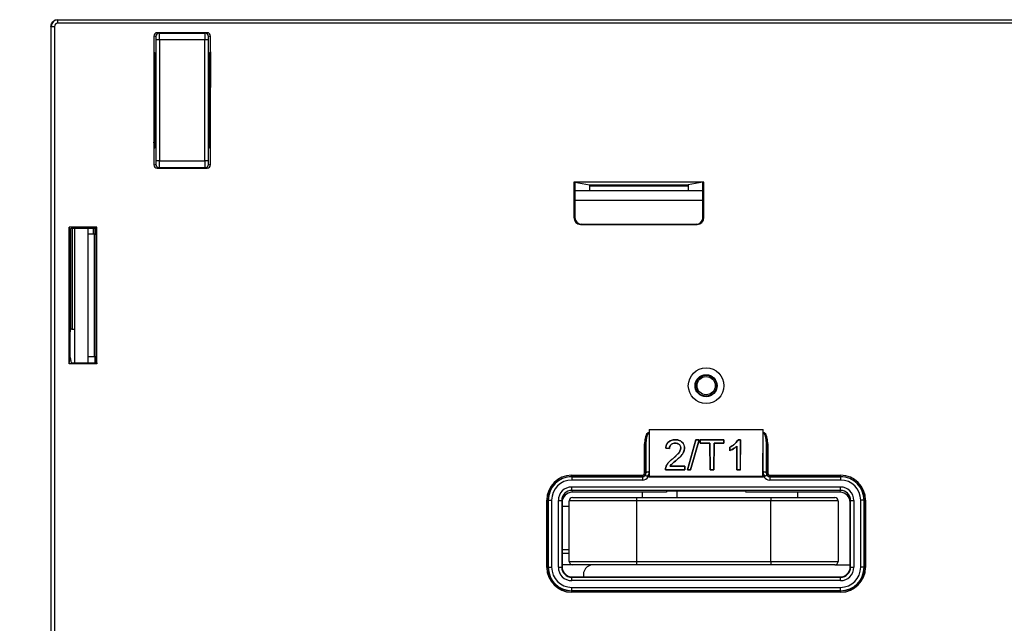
# Paper-space layout 'Sheet1' of a CAD drawing. Header units: millimetres. Extents: x -7 to 420, y -21 to 297.
# Tile 11 of 105: x 33 to 63, y 60 to 78. Entities that reach past the tile are written whole.
import ezdxf

# ---------------------------------------------------------------- set-up
doc = ezdxf.new("R2010")
doc.units = ezdxf.units.MM
doc.header["$PDSIZE"] = -1
doc.styles.add('SLDTEXTSTYLE1', font='TXT', dxfattribs={"width": 0.75})
doc.dimstyles.new('SLDDIMSTYLE2', dxfattribs={"dimtxt": 2.5, "dimasz": 3, "dimexe": 0, "dimexo": 0.0625, "dimtad": 1, "dimdec": 0, "dimlfac": 5, "dimrnd": 1e-09, "dimzin": 12, "dimdsep": 46, "dimtxsty": 'SLDTEXTSTYLE1', "dimblk1": 'CLOSED', "dimblk2": 'CLOSED', "dimsah": 1, "dimcen": 0.09, "dimadec": 0, "dimazin": 3, "dimtfac": 1, "dimtofl": 0, "dimtmove": 0, "dimatfit": 3, "dimldrblk": 'CLOSED', "dimfxl": 1, "dimfrac": 2, "dimtolj": 1, "dimtzin": 12, "dimarcsym": 0})

# ---------------------------------------------------------------- blocks, each defined once
blk = doc.blocks.new('_Closed')
at = {"color": 0, "linetype": 'ByBlock', "lineweight": -2}
for p, q in [((-1, 0.166667), (0, 0)), ((-1, 0.166667), (-1, -0.166667)), ((0, 0), (-1, -0.166667)), ((0, 0), (-1, 0))]:
    blk.add_line(p, q, dxfattribs=at)
blk = doc.blocks.new('_D_11')
at = {"color": 0, "linetype": 'Continuous', "lineweight": -2}
for p, q in [((50.744, 89.226), (21.14, 89.226)), ((21.14, 30.287), (21.14, 86.226)), ((35.497, 27.287), (21.14, 27.287))]:
    blk.add_line(p, q, dxfattribs=at)
at = {"layer": 'Defpoints', "color": 0}
for p in [(21.14, 89.226), (50.806, 89.226), (35.56, 27.287)]:
    blk.add_point(p, dxfattribs=at)
at = {"color": 0, "lineweight": -2, "xscale": 3, "yscale": 3, "zscale": 3}
for p, rotation in [((21.14, 89.226), 90.0000000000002), ((21.14, 27.287), 270.0000000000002)]:
    blk.add_blockref('_Closed', p, dxfattribs=dict(at, rotation=rotation))
at = {"color": 0, "lineweight": 18, "insert": (18.015, 58.257), "char_height": 2.5, "attachment_point": 2, "rotation": 90, "style": 'SLDTEXTSTYLE1'}
blk.add_mtext('\\A1;310', dxfattribs=at)

psp = doc.layouts.new('Sheet1')

# ---------------------------------------------------------------- linework, layer by layer
at = {"color": 7, "linetype": 'Continuous', "lineweight": 25}
for p, q in [((34.5, 77.687), (34.505, 77.683)), ((34.505, 77.583), (34.505, 77.683)), ((34.505, 77.683), (123.496, 77.683)), ((123.496, 77.583), (34.505, 77.583)), ((34.294, 77.487), (34.294, 28.487)), ((34.3, 77.487), (34.3, 77.487)), ((34.305, 77.483), (34.3, 77.487)), ((34.3, 77.487), (34.3, 28.487)), ((34.305, 28.514), (34.305, 77.483)), ((34.305, 77.483), (34.405, 77.483)), ((34.405, 77.483), (34.405, 28.519)), ((37.458, 77.299), (37.521, 77.289)), ((38.942, 77.299), (37.458, 77.299)), ((38.879, 77.289), (38.942, 77.299)), ((37.358, 77.2), (37.358, 76.729)), ((37.421, 77.189), (37.358, 77.2)), ((37.427, 73.486), (37.427, 77.089)), ((37.527, 77.089), (37.427, 77.089)), ((37.521, 77.289), (38.879, 77.289)), ((37.527, 77.089), (37.527, 73.486)), ((38.874, 77.089), (37.527, 77.089)), ((38.874, 73.486), (38.874, 77.089)), ((38.974, 77.089), (38.874, 77.089)), ((38.974, 77.089), (38.974, 73.486)), ((39.042, 77.2), (38.979, 77.189)), ((39.042, 76.729), (39.042, 77.2)), ((37.395, 76.692), (37.358, 76.729)), ((37.358, 76.729), (37.4, 76.687)), ((37.358, 76.729), (37.358, 73.845)), ((39, 76.687), (39.042, 76.729)), ((39.042, 76.729), (39.042, 75.666)), ((39.042, 73.845), (39.042, 76.729)), ((37.4, 76.687), (37.4, 73.887)), ((37.4, 76.592), (37.4, 74.21)), ((39, 76.687), (39, 73.887)), ((39, 75.66), (39.042, 75.666)), ((37.4, 73.887), (37.358, 73.845)), ((37.358, 73.845), (37.358, 73.375)), ((39, 73.887), (39.042, 73.845)), ((39.042, 73.375), (39.042, 73.845)), ((37.527, 73.486), (37.427, 73.486)), ((37.527, 73.486), (38.874, 73.486)), ((38.974, 73.486), (38.874, 73.486)), ((37.358, 73.375), (37.421, 73.386)), ((37.521, 73.286), (37.458, 73.275)), ((37.458, 73.275), (38.942, 73.275)), ((38.879, 73.286), (37.521, 73.286)), ((38.942, 73.275), (38.879, 73.286)), ((38.979, 73.386), (39.042, 73.375)), ((53.713, 72.859), (49.847, 72.859)), ((49.847, 72.859), (49.847, 71.802)), ((49.847, 72.859), (49.878, 72.854)), ((49.878, 72.854), (49.878, 71.807)), ((49.878, 72.854), (50.316, 72.781)), ((49.878, 72.607), (53.682, 72.607)), ((50.316, 72.781), (53.244, 72.781)), ((53.242, 72.741), (50.319, 72.741)), ((50.319, 72.607), (50.319, 72.741)), ((53.242, 72.741), (53.242, 72.607)), ((53.682, 72.854), (53.244, 72.781)), ((53.713, 72.859), (53.682, 72.854)), ((53.682, 71.807), (53.682, 72.854)), ((53.713, 71.802), (53.713, 72.859)), ((49.847, 71.802), (49.878, 71.807)), ((53.682, 71.807), (53.713, 71.802)), ((35.665, 71.519), (34.843, 71.519)), ((34.843, 67.456), (34.843, 71.519)), ((34.843, 71.519), (34.874, 71.33)), ((34.874, 71.33), (34.9, 71.485)), ((34.94, 71.487), (35.66, 71.487)), ((35, 71.487), (35, 67.487)), ((35.4, 71.487), (35.4, 67.487)), ((35.63, 71.311), (35.658, 71.477)), ((35.66, 71.487), (35.665, 71.519)), ((35.665, 67.456), (35.665, 71.519)), ((50.079, 71.607), (50.047, 71.602)), ((50.047, 71.602), (53.513, 71.602)), ((50.079, 71.607), (53.482, 71.607)), ((53.513, 71.602), (53.482, 71.607)), ((34.874, 67.644), (34.874, 71.33)), ((35.59, 71.309), (35.4, 71.309)), ((35.59, 67.665), (35.59, 71.309)), ((35.63, 71.311), (35.63, 67.663)), ((34.874, 68.368), (34.893, 68.485)), ((34.933, 68.487), (35, 68.487)), ((34.843, 67.456), (34.874, 67.644)), ((34.874, 67.644), (34.9, 67.489)), ((35.59, 67.665), (35.4, 67.665)), ((35.63, 67.663), (35.658, 67.497)), ((35.665, 67.456), (34.843, 67.456)), ((34.94, 67.487), (35.66, 67.487)), ((35.66, 67.487), (35.665, 67.456)), ((52.052, 65.407), (52.055, 65.407)), ((52.084, 65.407), (52.052, 65.407)), ((52.055, 65.407), (52.084, 65.407)), ((52.085, 65.503), (52.084, 65.407)), ((52.084, 65.407), (52.084, 65.399)), ((52.084, 65.407), (52.084, 65.407)), ((52.084, 65.399), (52.089, 64.245)), ((52.085, 65.503), (52.09, 64.119)), ((52.085, 65.503), (55.476, 65.503)), ((55.47, 64.119), (55.476, 65.503)), ((55.472, 64.245), (55.476, 65.399)), ((55.476, 65.407), (55.476, 65.503)), ((55.476, 65.399), (55.476, 65.407)), ((55.476, 65.407), (55.476, 65.407)), ((55.476, 65.407), (55.505, 65.407)), ((55.508, 65.407), (55.476, 65.407)), ((55.505, 65.407), (55.508, 65.407)), ((51.945, 64.207), (51.945, 65.084)), ((51.985, 65.084), (51.945, 65.084)), ((51.989, 64.203), (51.985, 65.084)), ((51.985, 65.084), (51.985, 64.207)), ((52.86, 65.1), (52.86, 65.1)), ((52.863, 65.2), (52.863, 65.201)), ((53.475, 65.201), (53.227, 64.307)), ((53.227, 64.307), (53.476, 65.2)), ((53.312, 64.307), (53.568, 65.201)), ((53.568, 65.2), (53.312, 64.307)), ((53.568, 65.201), (53.475, 65.201)), ((53.476, 65.2), (53.475, 65.201)), ((53.476, 65.2), (53.568, 65.2)), ((53.568, 65.2), (53.568, 65.201)), ((54.304, 65.201), (53.603, 65.201)), ((53.603, 65.201), (53.603, 65.1)), ((53.603, 65.2), (53.603, 65.201)), ((53.603, 65.1), (53.603, 65.2)), ((53.603, 65.2), (54.304, 65.2)), ((53.603, 65.1), (53.891, 65.1)), ((53.892, 65.1), (53.603, 65.1)), ((53.603, 65.1), (53.603, 65.1)), ((53.891, 65.1), (53.895, 64.307)), ((53.892, 65.1), (53.891, 65.1)), ((53.895, 64.307), (53.892, 65.1)), ((54.012, 64.307), (54.015, 65.1)), ((54.015, 65.1), (54.012, 64.307)), ((54.015, 65.1), (54.304, 65.1)), ((54.015, 65.1), (54.015, 65.1)), ((54.303, 65.1), (54.015, 65.1)), ((54.304, 65.2), (54.303, 65.1)), ((54.303, 65.1), (54.304, 65.1)), ((54.304, 65.1), (54.304, 65.201)), ((54.304, 65.2), (54.304, 65.201)), ((54.691, 64.307), (54.688, 65.009)), ((54.688, 65.009), (54.688, 65.008)), ((54.688, 65.008), (54.691, 64.307)), ((54.8, 65.201), (54.728, 65.201)), ((54.728, 65.2), (54.728, 65.201)), ((54.728, 65.2), (54.8, 65.2)), ((54.8, 65.2), (54.796, 64.307)), ((54.797, 64.307), (54.8, 65.201)), ((54.8, 65.2), (54.8, 65.201)), ((55.575, 65.084), (55.572, 64.203)), ((55.575, 64.207), (55.575, 65.084)), ((55.575, 65.084), (55.615, 65.084)), ((55.615, 65.084), (55.615, 64.207)), ((52.577, 64.95), (52.688, 64.939)), ((52.687, 64.94), (52.577, 64.95)), ((52.577, 64.95), (52.577, 64.95)), ((52.687, 64.94), (52.688, 64.939)), ((53.027, 64.953), (53.027, 64.953)), ((53.137, 64.954), (53.138, 64.954)), ((54.48, 64.976), (54.481, 64.874)), ((54.481, 64.975), (54.48, 64.976)), ((54.481, 64.875), (54.481, 64.975)), ((54.481, 64.875), (54.481, 64.874)), ((53.147, 64.413), (52.702, 64.413)), ((52.702, 64.413), (53.147, 64.413)), ((52.785, 64.636), (52.785, 64.636)), ((52.887, 64.587), (52.888, 64.587)), ((53.147, 64.413), (53.146, 64.307)), ((53.147, 64.307), (53.147, 64.413)), ((53.147, 64.413), (53.147, 64.413)), ((49.78, 64.107), (49.78, 64.147)), ((49.78, 64.147), (51.885, 64.147)), ((51.885, 64.107), (51.885, 64.147)), ((51.985, 64.207), (51.945, 64.207)), ((51.985, 64.207), (51.989, 64.203)), ((52.089, 64.245), (52.089, 64.102)), ((52.09, 64.119), (52.089, 64.102)), ((52.09, 64.119), (55.47, 64.119)), ((52.568, 64.307), (53.147, 64.307)), ((52.568, 64.307), (52.568, 64.307)), ((53.146, 64.307), (52.568, 64.307)), ((52.58, 64.38), (52.579, 64.381)), ((53.146, 64.307), (53.147, 64.307)), ((53.227, 64.307), (53.312, 64.307)), ((53.312, 64.307), (53.227, 64.307)), ((53.227, 64.307), (53.227, 64.307)), ((53.312, 64.307), (53.312, 64.307)), ((53.895, 64.307), (54.012, 64.307)), ((54.012, 64.307), (53.895, 64.307)), ((53.895, 64.307), (53.895, 64.307)), ((54.012, 64.307), (54.012, 64.307)), ((54.691, 64.307), (54.797, 64.307)), ((54.691, 64.307), (54.691, 64.307)), ((54.796, 64.307), (54.691, 64.307)), ((54.796, 64.307), (54.797, 64.307)), ((55.47, 64.119), (55.471, 64.102)), ((55.471, 64.102), (55.472, 64.245)), ((55.572, 64.203), (55.575, 64.207)), ((55.575, 64.207), (55.615, 64.207)), ((55.675, 64.107), (55.675, 64.147)), ((55.675, 64.147), (57.78, 64.147)), ((57.78, 64.107), (57.78, 64.147)), ((49.78, 64.107), (49.785, 64.103)), ((51.885, 64.107), (49.78, 64.107)), ((49.785, 64.103), (49.785, 64.003)), ((49.785, 64.103), (51.889, 64.103)), ((51.889, 64.003), (49.785, 64.003)), ((51.889, 64.103), (51.885, 64.107)), ((51.889, 64.103), (51.889, 64.003)), ((52.089, 64.102), (52.062, 64.102)), ((52.089, 64.102), (55.471, 64.102)), ((55.498, 64.102), (55.471, 64.102)), ((55.675, 64.107), (55.671, 64.103)), ((55.671, 64.103), (55.671, 64.003)), ((55.671, 64.103), (57.776, 64.103)), ((57.776, 64.003), (55.671, 64.003)), ((57.78, 64.107), (55.675, 64.107)), ((57.776, 64.103), (57.78, 64.107)), ((57.776, 64.103), (57.776, 64.003)), ((49.786, 63.797), (57.774, 63.797)), ((49.786, 63.697), (49.786, 63.797)), ((57.774, 63.697), (49.786, 63.697)), ((49.786, 63.697), (49.796, 63.639)), ((52.6, 63.639), (49.796, 63.639)), ((51.88, 63.639), (51.88, 63.487)), ((52.606, 63.675), (52.6, 63.639)), ((52.646, 63.678), (54.914, 63.678)), ((52.905, 63.678), (52.905, 63.487)), ((54.954, 63.675), (54.96, 63.639)), ((57.765, 63.639), (54.96, 63.639)), ((56.505, 63.487), (56.505, 63.639)), ((57.765, 63.639), (57.774, 63.697)), ((57.774, 63.697), (57.774, 63.797)), ((49.041, 61.408), (49.041, 63.407)), ((49.081, 63.407), (49.041, 63.407)), ((49.085, 63.403), (49.081, 63.407)), ((49.081, 63.407), (49.081, 61.408)), ((49.085, 61.412), (49.085, 63.403)), ((49.085, 63.403), (49.185, 63.403)), ((49.185, 63.403), (49.185, 61.412)), ((49.386, 61.413), (49.386, 63.397)), ((49.386, 63.397), (49.486, 63.397)), ((49.486, 63.397), (49.486, 61.413)), ((49.496, 63.339), (49.486, 63.397)), ((49.496, 63.339), (49.496, 61.423)), ((51.705, 63.387), (49.705, 63.387)), ((49.705, 61.587), (49.705, 63.387)), ((49.805, 63.487), (51.705, 63.487)), ((51.705, 63.487), (55.705, 63.487)), ((51.705, 63.487), (51.705, 63.387)), ((51.705, 63.387), (51.705, 61.587)), ((55.705, 63.387), (51.705, 63.387)), ((55.705, 63.487), (55.705, 63.387)), ((55.705, 63.487), (57.605, 63.487)), ((57.705, 63.387), (55.705, 63.387)), ((55.705, 61.587), (55.705, 63.387)), ((57.705, 63.387), (57.705, 61.587)), ((58.074, 63.397), (58.064, 63.339)), ((58.064, 61.423), (58.064, 63.339)), ((58.074, 61.413), (58.074, 63.397)), ((58.074, 63.397), (58.174, 63.397)), ((58.174, 63.397), (58.174, 61.413)), ((58.376, 61.412), (58.376, 63.403)), ((58.476, 63.403), (58.376, 63.403)), ((58.48, 63.407), (58.476, 63.403)), ((58.476, 63.403), (58.476, 61.412)), ((58.48, 61.408), (58.48, 63.407)), ((58.48, 63.407), (58.52, 63.407)), ((58.52, 63.407), (58.52, 61.408)), ((49.705, 63.216), (49.496, 63.216)), ((49.496, 61.936), (49.705, 61.936)), ((49.496, 61.826), (49.705, 61.826)), ((49.805, 61.487), (49.496, 61.487)), ((49.705, 61.587), (51.705, 61.587)), ((51.705, 61.487), (49.805, 61.487)), ((51.705, 61.587), (51.705, 61.487)), ((51.705, 61.587), (55.705, 61.587)), ((55.705, 61.487), (51.705, 61.487)), ((55.705, 61.587), (57.705, 61.587)), ((55.705, 61.587), (55.705, 61.487)), ((57.605, 61.487), (55.705, 61.487)), ((57.605, 61.487), (58.064, 61.487)), ((49.081, 61.408), (49.041, 61.408)), ((49.081, 61.408), (49.085, 61.412)), ((49.085, 61.412), (49.185, 61.412)), ((49.386, 61.413), (49.486, 61.413)), ((49.486, 61.413), (49.496, 61.423)), ((58.064, 61.423), (58.074, 61.413)), ((58.074, 61.413), (58.174, 61.413)), ((58.476, 61.412), (58.376, 61.412)), ((58.476, 61.412), (58.48, 61.408)), ((58.48, 61.408), (58.52, 61.408)), ((49.796, 61.123), (49.786, 61.113)), ((49.786, 61.013), (49.786, 61.113)), ((49.786, 61.113), (57.774, 61.113)), ((57.774, 61.013), (49.786, 61.013)), ((49.796, 61.123), (57.764, 61.123)), ((57.774, 61.113), (57.764, 61.123)), ((57.774, 61.013), (57.774, 61.113)), ((49.785, 60.712), (49.78, 60.708)), ((49.78, 60.708), (57.78, 60.708)), ((49.78, 60.708), (49.78, 60.668)), ((57.78, 60.668), (49.78, 60.668)), ((49.785, 60.712), (49.785, 60.812)), ((49.785, 60.812), (57.776, 60.812)), ((57.776, 60.712), (49.785, 60.712)), ((57.776, 60.712), (57.776, 60.812)), ((57.78, 60.708), (57.776, 60.712)), ((57.78, 60.708), (57.78, 60.668))]:
    psp.add_line(p, q, dxfattribs=at)
at = {"color": 8, "linetype": 'Continuous', "lineweight": 25}
for p, q in [((37.395, 76.692), (37.395, 76.692)), ((37.4, 76.592), (37.4, 76.592)), ((39.042, 75.565), (39, 75.558)), ((53.682, 72.307), (49.878, 72.307)), ((34.893, 68.485), (34.893, 71.447)), ((34.933, 71.487), (34.933, 68.487)), ((35.56, 71.309), (35.56, 71.487)), ((35.6, 71.487), (35.6, 71.309)), ((35.614, 67.487), (35.614, 67.665)), ((35.641, 67.598), (35.641, 67.487))]:
    psp.add_line(p, q, dxfattribs=at)
at = {"color": 7, "linetype": 'Continuous', "lineweight": 25, "flags": 128}
for points in [[(39, 74.816), (39.014, 74.822), (39.042, 74.831)], [(39, 74.766), (39.014, 74.772), (39.042, 74.781)], [(37.358, 74.021), (37.369, 74.077), (37.4, 74.21)], [(52.702, 64.413), (52.702, 64.413), (52.702, 64.413)], [(52.089, 64.245), (52.069, 64.244), (52.051, 64.242), (52.034, 64.238), (52.018, 64.233), (52.006, 64.226), (51.997, 64.219), (51.991, 64.211), (51.989, 64.203)], [(55.572, 64.203), (55.569, 64.211), (55.564, 64.219), (55.554, 64.226), (55.542, 64.233), (55.527, 64.238), (55.51, 64.242), (55.491, 64.244), (55.472, 64.245)]]:
    psp.add_lwpolyline(points, dxfattribs=at)
at = {"color": 7, "linetype": 'Continuous', "lineweight": 25}
for radius in [0.53, 0.328, 0.311, 0.271]:
    psp.add_circle((53.78, 66.807), radius, dxfattribs=at)
for centre, radius, start, end in [((34.505, 77.483), 0.2, 90.0022, 179.9978), ((37.521, 77.189), 0.1, 90.0688, 180.0064), ((38.879, 77.189), 0.1, 359.9936, 89.9295), ((37.521, 73.386), 0.1, 179.9922, 269.9317), ((38.879, 73.386), 0.1, 270.07, 0.0078), ((51.885, 64.207), 0.1, 270.0026, 359.9974), ((55.675, 64.207), 0.1, 180.0026, 269.9974), ((49.805, 63.387), 0.1, 90, 180), ((57.605, 63.387), 0.1, 0, 90), ((49.805, 61.587), 0.1, 180, 270), ((50.43, 61.187), 0.3, 90, 192.3748), ((57.605, 61.587), 0.1, 270, 0)]:
    psp.add_arc(centre, radius, start, end, dxfattribs=at)
for centre, major_axis, ratio, start_param, end_param in [((34.505, 77.483), (0.0707, -0.0707), 0.999924, 2.356214, 3.926934), ((37.458, 77.199), (-0.0988, 0.0164), 0.998592, 4.877622, 6.447962), ((38.942, 77.199), (0.0988, 0.0164), 0.998592, 6.118409, 7.688749), ((37.421, 77.089), (0, 0.1), 0.052408, 4.712389, 6.274459), ((37.521, 77.089), (0, 0.2), 0.026204, 4.712389, 6.274459), ((38.879, 77.089), (0, 0.2), 0.026204, 0.008727, 1.570796), ((38.979, 77.089), (0, 0.1), 0.052408, 0.008727, 1.570796), ((37.395, 76.592), (0, 0.1), 0.052408, 4.712389, 6.230825), ((39.005, 76.592), (0, 0.1), 0.052408, 0.05236, 1.197356), ((37.421, 73.486), (0, 0.1), 0.052408, 3.150319, 4.712389), ((37.521, 73.486), (0, 0.2), 0.026204, 3.150319, 4.712389), ((38.879, 73.486), (0, 0.2), 0.026204, 1.570796, 3.132866), ((38.979, 73.486), (0, 0.1), 0.052408, 1.570796, 3.132866), ((37.458, 73.375), (-0.0988, -0.0164), 0.998592, 6.118409, 7.688749), ((38.942, 73.375), (0.0988, -0.0164), 0.998592, 4.877622, 6.447962), ((50.316, 72.741), (0, 0.04), 0.052408, 4.712389, 6.274459), ((53.244, 72.741), (0, 0.04), 0.052408, 0.008727, 1.570796), ((50.047, 71.802), (0.198, 0.033), 0.998592, 2.976816, 4.547156), ((50.079, 71.807), (0.198, 0.033), 0.998592, 2.976816, 4.547156), ((53.482, 71.807), (-0.198, 0.033), 0.998592, 1.736029, 3.306369), ((53.513, 71.802), (-0.198, 0.033), 0.998592, 1.736029, 3.306369), ((34.94, 71.485), (0.04, 0), 0.052408, 1.570796, 3.132866), ((35.658, 71.677), (0, 0.2), 0.008727, 3.193953, 3.462453), ((35.59, 71.311), (0.04, 0), 0.052408, 4.712389, 6.274459), ((34.933, 68.485), (0.04, 0), 0.052408, 1.570796, 3.132866), ((35.59, 67.663), (0.04, 0), 0.052408, 0.008727, 1.570796), ((34.94, 67.489), (0.04, 0), 0.052408, 3.150319, 4.712389), ((35.658, 67.297), (0, 0.2), 0.008727, 5.962325, 6.230825), ((52.085, 65.081), (0.001, -0.335), 0.417655, 3.369597, 4.702785), ((52.085, 65.081), (-0.001, 0.318), 0.313973, 6.28151, 7.844377), ((55.475, 65.081), (0.001, 0.318), 0.313973, 4.721993, 6.284861), ((55.475, 65.081), (0.001, 0.335), 0.417655, 4.721993, 6.055181), ((49.781, 63.407), (-0.523, 0.523), 0.999924, 5.497825, 7.068545), ((51.885, 64.207), (-0.0424, 0.0424), 0.999924, 2.356233, 3.926953), ((51.889, 64.203), (0.0707, -0.0707), 0.999772, 5.497825, 6.40779), ((51.889, 64.203), (-0.0395, 0.093), 0.988559, 3.653893, 4.314648), ((51.889, 64.245), (-0.078, 0.185), 0.994278, 3.572298, 4.315955), ((55.672, 64.245), (0.078, 0.185), 0.994278, 1.96723, 2.710888), ((55.672, 64.203), (0.0395, 0.093), 0.988559, 1.968537, 2.629293), ((55.671, 64.203), (0.0707, 0.0707), 0.999772, 3.016988, 3.926953), ((55.675, 64.207), (-0.0424, -0.0424), 0.999924, 5.497825, 7.068545), ((57.78, 63.407), (0.523, 0.523), 0.999924, 5.497825, 7.068545), ((49.781, 63.407), (0.495, -0.495), 0.999915, 2.356233, 3.926953), ((49.785, 63.403), (0.495, -0.495), 0.999946, 2.356233, 3.926953), ((49.785, 63.403), (-0.424, 0.424), 0.999924, 5.497825, 7.068545), ((51.889, 64.203), (-0.141, 0.141), 0.999924, 2.356233, 3.398384), ((55.671, 64.203), (-0.141, -0.141), 0.999924, 6.026393, 7.068545), ((57.776, 63.403), (0.495, 0.495), 0.999946, 5.497825, 7.068545), ((57.776, 63.403), (0.424, 0.424), 0.999924, 5.497825, 7.068545), ((57.78, 63.407), (0.495, 0.495), 0.999915, 5.497825, 7.068545), ((49.786, 63.396), (-0.066, 0.395), 0.998592, 6.118409, 7.688749), ((49.786, 63.396), (-0.049, 0.297), 0.997656, 6.118409, 7.688749), ((49.796, 63.339), (-0.049, 0.296), 0.998592, 6.118409, 7.688749), ((52.646, 63.675), (0.04, 0), 0.056322, 1.569342, 3.13221), ((54.914, 63.675), (0.04, 0), 0.056322, 0.009383, 1.57225), ((57.764, 63.339), (0.049, 0.296), 0.998592, 4.877622, 6.447962), ((57.774, 63.396), (0.066, 0.395), 0.998592, 4.877622, 6.447962), ((57.774, 63.396), (0.049, 0.297), 0.997656, 4.877622, 6.447962), ((49.781, 61.408), (-0.523, -0.523), 0.999924, 5.497825, 7.068545), ((49.781, 61.408), (0.495, 0.495), 0.999915, 2.356233, 3.926953), ((49.785, 61.412), (0.495, 0.495), 0.999946, 2.356233, 3.926953), ((49.785, 61.412), (-0.424, -0.424), 0.999924, 5.497825, 7.068545), ((49.786, 61.413), (0.283, 0.283), 0.999924, 2.356233, 3.926953), ((49.786, 61.413), (0.212, 0.212), 0.999873, 2.356233, 3.926953), ((49.796, 61.423), (0.212, 0.212), 0.999924, 2.356233, 3.926953), ((57.764, 61.423), (-0.212, 0.212), 0.999924, 2.356233, 3.926953), ((57.774, 61.413), (-0.283, 0.283), 0.999924, 2.356233, 3.926953), ((57.774, 61.413), (0.212, -0.212), 0.999873, 5.497825, 7.068545), ((57.776, 61.412), (0.495, -0.495), 0.999946, 5.497825, 7.068545), ((57.776, 61.412), (0.424, -0.424), 0.999924, 5.497825, 7.068545), ((57.78, 61.408), (0.495, -0.495), 0.999915, 5.497825, 7.068545), ((57.78, 61.408), (0.523, -0.523), 0.999924, 5.497825, 7.068545)]:
    psp.add_ellipse(centre, major_axis=major_axis, ratio=ratio, start_param=start_param, end_param=end_param, dxfattribs=at)
for points, knots in [([(34.3, 77.487), (34.301, 77.502), (34.304, 77.54), (34.328, 77.596), (34.373, 77.647), (34.433, 77.681), (34.478, 77.685), (34.5, 77.687)], [0, 0, 0, 0, 0.144305, 0.359013, 0.573764, 0.786799, 1, 1, 1, 1]), ([(52.055, 65.407), (52.062, 65.406), (52.072, 65.405), (52.081, 65.401), (52.084, 65.399), (52.084, 65.399)], [0, 0, 0, 0, 0.663823, 0.97069, 1, 1, 1, 1]), ([(55.476, 65.399), (55.476, 65.399), (55.48, 65.401), (55.489, 65.405), (55.499, 65.407), (55.505, 65.407)], [0, 0, 0, 0, 0.029299, 0.373625, 1, 1, 1, 1]), ([(52.863, 65.201), (52.82, 65.198), (52.75, 65.193), (52.665, 65.145), (52.609, 65.079), (52.584, 65.01), (52.579, 64.964), (52.577, 64.95)], [0, 0, 0, 0, 0.286182, 0.470162, 0.654299, 0.895667, 1, 1, 1, 1]), ([(52.577, 64.95), (52.586, 64.996), (52.598, 65.067), (52.664, 65.143), (52.734, 65.183), (52.803, 65.199), (52.846, 65.2), (52.863, 65.2)], [0, 0, 0, 0, 0.340849, 0.523112, 0.705494, 0.888217, 1, 1, 1, 1]), ([(52.86, 65.1), (52.839, 65.099), (52.8, 65.096), (52.75, 65.072), (52.714, 65.037), (52.692, 64.991), (52.689, 64.958), (52.687, 64.94)], [0, 0, 0, 0, 0.227286, 0.414683, 0.602407, 0.78394, 1, 1, 1, 1]), ([(52.688, 64.939), (52.69, 64.964), (52.695, 65.005), (52.729, 65.054), (52.769, 65.083), (52.815, 65.098), (52.847, 65.099), (52.86, 65.1)], [0, 0, 0, 0, 0.29828, 0.481068, 0.663839, 0.851398, 1, 1, 1, 1]), ([(52.86, 65.1), (52.881, 65.098), (52.918, 65.096), (52.966, 65.072), (53.002, 65.038), (53.024, 64.996), (53.026, 64.966), (53.027, 64.953)], [0, 0, 0, 0, 0.231958, 0.426576, 0.620933, 0.827419, 1, 1, 1, 1]), ([(53.027, 64.953), (53.025, 64.971), (53.022, 65.008), (52.988, 65.055), (52.942, 65.087), (52.897, 65.099), (52.87, 65.1), (52.86, 65.1)], [0, 0, 0, 0, 0.230514, 0.47303, 0.683158, 0.88808, 1, 1, 1, 1]), ([(53.138, 64.954), (53.135, 64.983), (53.131, 65.039), (53.086, 65.113), (53.022, 65.168), (52.943, 65.197), (52.889, 65.2), (52.863, 65.201)], [0, 0, 0, 0, 0.222565, 0.424452, 0.626183, 0.820103, 1, 1, 1, 1]), ([(52.863, 65.2), (52.903, 65.197), (52.97, 65.193), (53.052, 65.146), (53.105, 65.086), (53.134, 65.019), (53.136, 64.973), (53.137, 64.954)], [0, 0, 0, 0, 0.272936, 0.461395, 0.649426, 0.851728, 1, 1, 1, 1]), ([(54.728, 65.201), (54.704, 65.164), (54.662, 65.1), (54.573, 65.027), (54.511, 64.993), (54.48, 64.976)], [0, 0, 0, 0, 0.392905, 0.693845, 1, 1, 1, 1]), ([(54.481, 64.975), (54.515, 64.994), (54.578, 65.03), (54.665, 65.104), (54.705, 65.165), (54.728, 65.2)], [0, 0, 0, 0, 0.3363258, 0.6235608, 1, 1, 1, 1]), ([(54.688, 65.009), (54.665, 64.988), (54.622, 64.95), (54.551, 64.907), (54.504, 64.886), (54.481, 64.875)], [0, 0, 0, 0, 0.383123, 0.698278, 1, 1, 1, 1]), ([(54.481, 64.874), (54.518, 64.892), (54.594, 64.928), (54.656, 64.981), (54.688, 65.008)], [0, 0, 0, 0, 0.48804, 1, 1, 1, 1]), ([(53.027, 64.953), (53.023, 64.928), (53.015, 64.869), (52.952, 64.789), (52.872, 64.711), (52.814, 64.661), (52.785, 64.636)], [0, 0, 0, 0, 0.187384, 0.44587, 0.725075, 1, 1, 1, 1]), ([(52.785, 64.636), (52.812, 64.659), (52.866, 64.705), (52.948, 64.785), (53.016, 64.867), (53.024, 64.931), (53.027, 64.953)], [0, 0, 0, 0, 0.253049, 0.512472, 0.838644, 1, 1, 1, 1]), ([(53.137, 64.954), (53.133, 64.918), (53.125, 64.845), (53.06, 64.748), (52.978, 64.665), (52.918, 64.613), (52.887, 64.587)], [0, 0, 0, 0, 0.2379598, 0.493368, 0.7452399, 1, 1, 1, 1]), ([(52.888, 64.587), (52.943, 64.635), (53.029, 64.708), (53.121, 64.833), (53.132, 64.912), (53.138, 64.954)], [0, 0, 0, 0, 0.470018, 0.721994, 1, 1, 1, 1]), ([(52.785, 64.636), (52.743, 64.601), (52.679, 64.548), (52.612, 64.459), (52.59, 64.407), (52.579, 64.381)], [0, 0, 0, 0, 0.480224, 0.735667, 1, 1, 1, 1]), ([(52.58, 64.38), (52.6, 64.425), (52.634, 64.497), (52.713, 64.577), (52.761, 64.616), (52.785, 64.636)], [0, 0, 0, 0, 0.44911, 0.725749, 1, 1, 1, 1]), ([(52.702, 64.413), (52.716, 64.431), (52.743, 64.467), (52.809, 64.522), (52.857, 64.562), (52.888, 64.587)], [0, 0, 0, 0, 0.2636332, 0.5367349, 1, 1, 1, 1]), ([(52.887, 64.587), (52.87, 64.573), (52.834, 64.543), (52.766, 64.489), (52.727, 64.442), (52.702, 64.413)], [0, 0, 0, 0, 0.271721, 0.543629, 1, 1, 1, 1]), ([(51.968, 64.142), (51.968, 64.142), (51.969, 64.143), (51.974, 64.143), (51.989, 64.138), (52.011, 64.127), (52.028, 64.115), (52.037, 64.109)], [0, 0, 0, 0, 0.009264, 0.237285, 0.492291, 0.746133, 1, 1, 1, 1]), ([(52.579, 64.381), (52.576, 64.368), (52.57, 64.349), (52.568, 64.324), (52.568, 64.312), (52.568, 64.307)], [0, 0, 0, 0, 0.524851, 0.793598, 1, 1, 1, 1]), ([(52.568, 64.307), (52.568, 64.319), (52.569, 64.337), (52.574, 64.361), (52.578, 64.374), (52.58, 64.38)], [0, 0, 0, 0, 0.459561, 0.729314, 1, 1, 1, 1]), ([(55.592, 64.142), (55.592, 64.142), (55.591, 64.143), (55.586, 64.143), (55.571, 64.138), (55.55, 64.127), (55.532, 64.115), (55.524, 64.109)], [0, 0, 0, 0, 0.009267, 0.237289, 0.492287, 0.746131, 1, 1, 1, 1]), ([(52.037, 64.109), (52.041, 64.107), (52.048, 64.103), (52.058, 64.102), (52.062, 64.102)], [0, 0, 0, 0, 0.51194, 1, 1, 1, 1]), ([(55.498, 64.102), (55.503, 64.102), (55.512, 64.103), (55.52, 64.107), (55.524, 64.109)], [0, 0, 0, 0, 0.516648, 1, 1, 1, 1])]:
    psp.add_open_spline(points, degree=3, knots=knots, dxfattribs=at)

# ---------------------------------------------------------------- dimensions: what is measured, and where the dimension line sits
at = {"color": 7, "linetype": 'Continuous', "lineweight": 18}
dim = psp.add_linear_dim(base=(21.14, 89.226), p1=(35.56, 27.287), p2=(50.806, 89.226), angle=90, dimstyle='SLDDIMSTYLE2', dxfattribs=at)
dim.commit()
dim.dimension.update_dxf_attribs({"geometry": '_D_11', "text_midpoint": (21.14, 58.257), "dimtype": 160})

doc.saveas('drawing.dxf')
